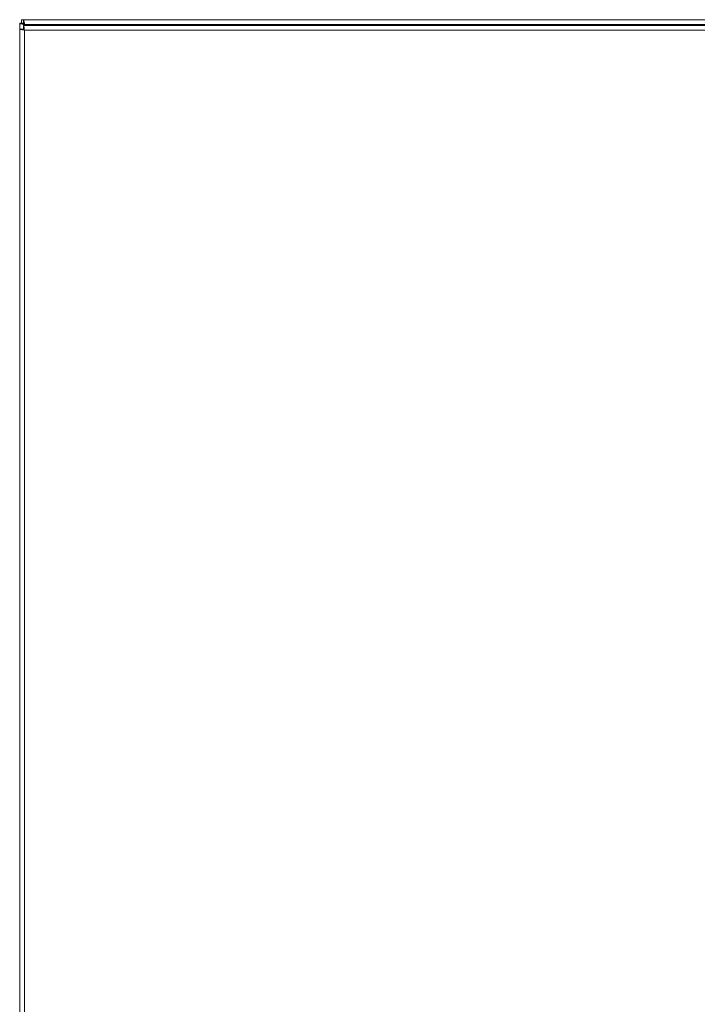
# Model space of a CAD drawing. Header units: inches. Extents: x 1 to 178, y 1 to 113.
# Tile 28 of 66: x 41 to 56, y 54 to 76. Entities that reach past the tile are written whole.
import ezdxf

# ---------------------------------------------------------------- set-up
doc = ezdxf.new("R2010")
doc.units = ezdxf.units.IN
doc.header["$LTSCALE"] = 10.666667
doc.header["$MEASUREMENT"] = 0
doc.layers.add('Visible (ANSI)', color=7, linetype='Continuous', lineweight=13)
doc.layers.add('Visible Narrow (ANSI)', color=7, linetype='Continuous', lineweight=18)

msp = doc.modelspace()

# ---------------------------------------------------------------- linework, layer by layer
at = {"layer": 'Visible (ANSI)'}
for p, q in [((40.865, 76.0497), (40.913, 76.0497)), ((40.865, 75.9757), (40.865, 76.0497)), ((40.913, 76.0497), (64.7429, 76.0497)), ((40.828, 75.9697), (40.902, 75.9697)), ((40.828, 75.9647), (40.828, 75.9697)), ((40.828, 75.8397), (40.828, 75.9647)), ((40.828, 46.2598), (40.828, 75.8397)), ((40.902, 75.8397), (40.828, 75.8397)), ((40.913, 75.9757), (40.865, 75.9757)), ((40.902, 75.9697), (40.902, 75.9647)), ((40.902, 75.9647), (40.9332, 75.9334)), ((40.9443, 75.9445), (40.913, 75.9757)), ((40.913, 75.9247), (64.6179, 75.9247)), ((40.913, 75.8507), (40.913, 75.9247)), ((40.9332, 75.9334), (40.9419, 75.9247)), ((40.964, 75.9247), (40.9443, 75.9445))]:
    msp.add_line(p, q, dxfattribs=at)
for points, knots in [([(40.9443, 75.9445), (40.9333, 75.9813), (40.9226, 76.0175), (40.9171, 76.0358), (40.9144, 76.0449), (40.913, 76.0497), (40.913, 76.0497)], [-1.5707963, -1.5707963, -1.5707963, -1.5707963, -0.5201457, -0.5201457, -0.5201457, 0, 0, 0, 0]), ([(40.828, 75.9647), (40.828, 75.9647), (40.8489, 75.9585), (40.8809, 75.949), (40.8967, 75.9443), (40.915, 75.9389), (40.9332, 75.9334)], [0, 0, 0, 0, 1.0506506, 1.0506506, 1.0506506, 1.5707963, 1.5707963, 1.5707963, 1.5707963]), ([(40.828, 75.8397), (40.828, 75.835), (40.8508, 75.8303), (40.885, 75.8256), (40.8998, 75.8236), (40.9165, 75.8215), (40.9332, 75.8195)], [0, 0, 0, 0, 1.0950581, 1.0950581, 1.0950581, 1.5707963, 1.5707963, 1.5707963, 1.5707963]), ([(40.8923, 75.9695), (40.8845, 75.9729), (40.8766, 75.9751), (40.8688, 75.9756), (40.8675, 75.9757), (40.8662, 75.9757), (40.865, 75.9757)], [0.94074964, 0.94074964, 0.94074964, 0.94074964, 1.48347479, 1.48347479, 1.48347479, 1.57079633, 1.57079633, 1.57079633, 1.57079633]), ([(40.9332, 75.9445), (40.9178, 75.9524), (40.9034, 75.9604), (40.9021, 75.9683), (40.902, 75.9688), (40.902, 75.9693), (40.902, 75.9697)], [0, 0, 0, 0, 1.4834748, 1.4834748, 1.4834748, 1.5707963, 1.5707963, 1.5707963, 1.5707963]), ([(40.9332, 75.8195), (40.9178, 75.8258), (40.9034, 75.8322), (40.9021, 75.8386), (40.902, 75.8389), (40.902, 75.8393), (40.902, 75.8397)], [0, 0, 0, 0, 1.4834748, 1.4834748, 1.4834748, 1.5707963, 1.5707963, 1.5707963, 1.5707963]), ([(40.9332, 75.8195), (40.9285, 75.8579), (40.9238, 75.8954), (40.9191, 75.913), (40.9171, 75.9207), (40.915, 75.9247), (40.913, 75.9247)], [0, 0, 0, 0, 1.0950581, 1.0950581, 1.0950581, 1.5707963, 1.5707963, 1.5707963, 1.5707963]), ([(40.9332, 75.8195), (40.9268, 75.8349), (40.9205, 75.8493), (40.9141, 75.8506), (40.9138, 75.8507), (40.9134, 75.8507), (40.913, 75.8507)], [0, 0, 0, 0, 1.4834748, 1.4834748, 1.4834748, 1.5707963, 1.5707963, 1.5707963, 1.5707963])]:
    msp.add_open_spline(points, degree=3, knots=knots, dxfattribs=at)
for points in [[(40.913, 75.9757), (40.913, 76.0004), (40.913, 76.0251), (40.913, 76.0497)], [(40.828, 75.9647), (40.8526, 75.9647), (40.8773, 75.9647), (40.902, 75.9647)], [(40.9332, 75.9445), (40.9235, 75.9515), (40.9137, 75.9583), (40.9039, 75.9637)]]:
    msp.add_open_spline(points, degree=3, dxfattribs=at)
at = {"layer": 'Visible Narrow (ANSI)'}
for p, q in [((40.9332, 75.9445), (40.9332, 75.9334)), ((40.9443, 75.9445), (40.9332, 75.9445)), ((40.9332, 75.9334), (40.9332, 75.9247)), ((40.9332, 75.8195), (40.9332, 46.28)), ((64.5977, 75.8195), (40.9332, 75.8195)), ((64.7117, 75.9445), (40.9443, 75.9445))]:
    msp.add_line(p, q, dxfattribs=at)

doc.saveas('drawing.dxf')
